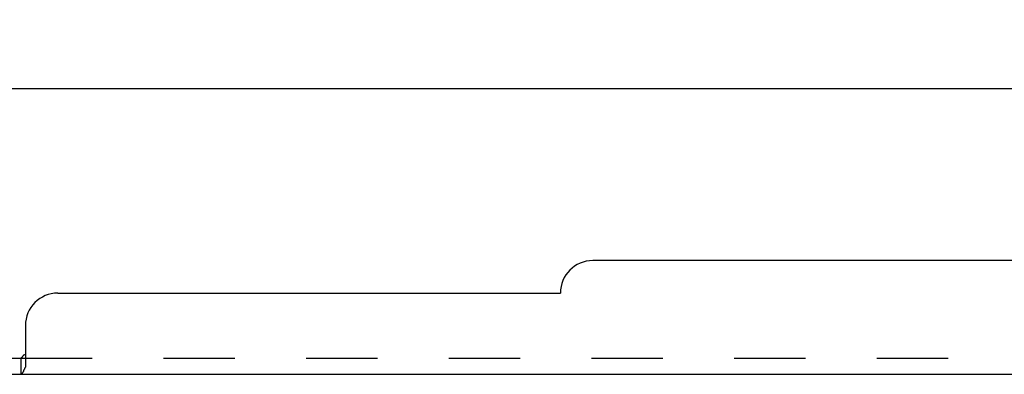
# Model space of a CAD drawing. Header units: inches. Extents: x 0 to 100, y 0 to 65.
# Tile 48 of 121: x 20.93 to 28.52, y 53.47 to 56.2. Entities that reach past the tile are written whole.
import ezdxf

# ---------------------------------------------------------------- set-up
doc = ezdxf.new("R2010")
doc.units = ezdxf.units.IN
doc.header["$LTSCALE"] = 5.5
doc.header["$MEASUREMENT"] = 0
doc.linetypes.add('HIDDEN', pattern=[0.2, 0.1, -0.1])
doc.layers.get('0').update_dxf_attribs({"linetype": 'CONTINUOUS'})
doc.layers.add('DEFAULT_2', color=8, linetype='HIDDEN')
doc.layers.add('DIMENSIONS', color=7, linetype='CONTINUOUS')
doc.styles.get("Standard").update_dxf_attribs({"font": 'arial.ttf'})
doc.dimstyles.new('DIMSTYLE_1', dxfattribs={"dimtxt": 0.441176, "dimasz": 0.588235, "dimexe": 0.09, "dimexo": 0.07, "dimgap": 0.0375, "dimtad": 0, "dimtih": 1, "dimtoh": 1, "dimzin": 4, "dimdsep": 46, "dimtxsty": 'Standard', "dimblk": '_FILLED', "dimblk1": '_FILLED', "dimblk2": '_FILLED', "dimcen": 0.09, "dimadec": 3, "dimazin": 1, "dimtfac": 1, "dimtdec": 3, "dimtofl": 0, "dimtmove": 0, "dimatfit": 3, "dimldrblk": '_FILLED', "dimfxl": 0, "dimtolj": 1, "dimtzin": 4, "dimarcsym": 0})

# ---------------------------------------------------------------- blocks, each defined once
blk = doc.blocks.new('_FILLED')
at = {"color": 0, "linetype": 'ByBlock'}
blk.add_solid([(0, 0), (-1, 0.2), (-1, -0.2)], dxfattribs=at)
blk = doc.blocks.new('*D13')
at = {"layer": 'DIMENSIONS', "color": 2, "linetype": 'Continuous'}
for p, q in [((16.5471, 54.9431), (16.5471, 56.198)), ((74.3391, 54.9431), (74.3391, 56.198)), ((16.5471, 55.6686), (43.7514, 55.6686)), ((74.3391, 55.6686), (47.1348, 55.6686))]:
    blk.add_line(p, q, dxfattribs=at)
at = {"layer": 'DIMENSIONS', "color": 2, "linetype": 'Continuous', "xscale": 0.5882352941, "yscale": 0.5882352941, "zscale": 0.5882352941, "rotation": 180}
blk.add_blockref('_FILLED', (16.5471, 55.6686), dxfattribs=at)
at = {"layer": 'DIMENSIONS', "color": 2, "linetype": 'Continuous', "xscale": 0.5882352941, "yscale": 0.5882352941, "zscale": 0.5882352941}
blk.add_blockref('_FILLED', (74.3391, 55.6686), dxfattribs=at)
at = {"layer": 'DIMENSIONS', "color": 2, "linetype": 'Continuous', "insert": (45.4431, 55.8892), "char_height": 0.44118, "width": 2.94227, "attachment_point": 2, "line_spacing_factor": 0.9}
blk.add_mtext('57.79 REF', dxfattribs=at)

msp = doc.modelspace()

# ---------------------------------------------------------------- linework, layer by layer
at = {"color": 3, "linetype": 'Continuous'}
for p, q in [((65.5369, 54.3434), (25.3494, 54.3434)), ((21.2244, 54.0934), (25.0994, 54.0934)), ((20.9744, 53.8434), (20.9744, 53.5223)), ((19.0994, 53.4684), (71.7869, 53.4684))]:
    msp.add_line(p, q, dxfattribs=at)
at = {"color": 7, "linetype": 'Continuous'}
for p, q in [((19.0994, 53.5934), (20.939, 53.5934)), ((20.939, 53.5934), (20.939, 53.4684))]:
    msp.add_line(p, q, dxfattribs=at)
for points in [[(20.952, 53.604), (20.9506, 53.602), (20.9492, 53.6001), (20.9477, 53.5984), (20.9463, 53.5968), (20.9448, 53.5955), (20.9433, 53.5946), (20.9418, 53.5939), (20.9404, 53.5935), (20.939, 53.5934)], [(20.9744, 53.6189), (20.9726, 53.6193), (20.9709, 53.6194), (20.9693, 53.6194), (20.9677, 53.6191), (20.9661, 53.6187), (20.9646, 53.618), (20.963, 53.6171), (20.9615, 53.6159), (20.9601, 53.6146), (20.9587, 53.6131), (20.9573, 53.6115), (20.956, 53.6097), (20.9546, 53.6079), (20.952, 53.604)]]:
    msp.add_lwpolyline(points, dxfattribs=at)
at = {"color": 3, "linetype": 'Continuous'}
for points in [[(20.9634, 53.5018), (20.9604, 53.4945), (20.9589, 53.491), (20.9574, 53.4876), (20.9558, 53.4844), (20.9543, 53.4814), (20.9527, 53.4787), (20.9508, 53.4759), (20.9489, 53.4736), (20.9471, 53.4717), (20.9453, 53.4703), (20.9435, 53.4694), (20.9419, 53.4688), (20.9404, 53.4685), (20.939, 53.4684)], [(20.9744, 53.5223), (20.9728, 53.5203), (20.9712, 53.518), (20.9697, 53.5152), (20.9681, 53.5122), (20.9665, 53.5089), (20.965, 53.5054), (20.9634, 53.5018)]]:
    msp.add_lwpolyline(points, dxfattribs=at)
for centre in [(25.3494, 54.0934), (21.2244, 53.8434)]:
    msp.add_arc(centre, 0.25, 90, 180, dxfattribs=at)
at = {"layer": 'DEFAULT_2', "color": 8, "linetype": 'HIDDEN'}
for p, q in [((20.956, 53.6097), (20.9546, 53.6079)), ((20.9404, 53.5935), (20.939, 53.5934)), ((20.939, 53.5934), (69.9472, 53.5934)), ((20.9418, 53.5939), (20.9404, 53.5935))]:
    msp.add_line(p, q, dxfattribs=at)
for points in [[(20.9506, 53.602), (20.9492, 53.6001), (20.9477, 53.5984), (20.9463, 53.5968)], [(20.9661, 53.6187), (20.9646, 53.618), (20.963, 53.6171), (20.9615, 53.6159), (20.9601, 53.6146), (20.9587, 53.6131), (20.9573, 53.6115)], [(20.9744, 53.6189), (20.9726, 53.6193), (20.9709, 53.6194), (20.9693, 53.6194), (20.9677, 53.6191)], [(20.9463, 53.5968), (20.9448, 53.5955), (20.9433, 53.5946)], [(20.9435, 53.4694), (20.9419, 53.4688), (20.9404, 53.4685), (20.939, 53.4684)], [(20.9558, 53.4844), (20.9543, 53.4814), (20.9527, 53.4787), (20.9508, 53.4759), (20.9489, 53.4736), (20.9471, 53.4717), (20.9453, 53.4703)], [(20.9744, 53.5223), (20.9728, 53.5203), (20.9712, 53.518), (20.9697, 53.5152), (20.9681, 53.5122), (20.9665, 53.5089), (20.965, 53.5054), (20.9634, 53.5018)]]:
    msp.add_lwpolyline(points, dxfattribs=at)

# ---------------------------------------------------------------- dimensions: what is measured, and where the dimension line sits
at = {"layer": 'DIMENSIONS', "color": 2, "linetype": 'Continuous'}
dim = msp.add_linear_dim(base=(74.3391, 55.6686), p1=(16.5471, 54.8731), p2=(74.3391, 54.8731), text='<> REF', dimstyle='DIMSTYLE_1', dxfattribs=at)
dim.commit()
dim.dimension.update_dxf_attribs({"geometry": '*D13', "text_midpoint": (45.4431, 55.6686), "dimtype": 160})

doc.saveas('drawing.dxf')
